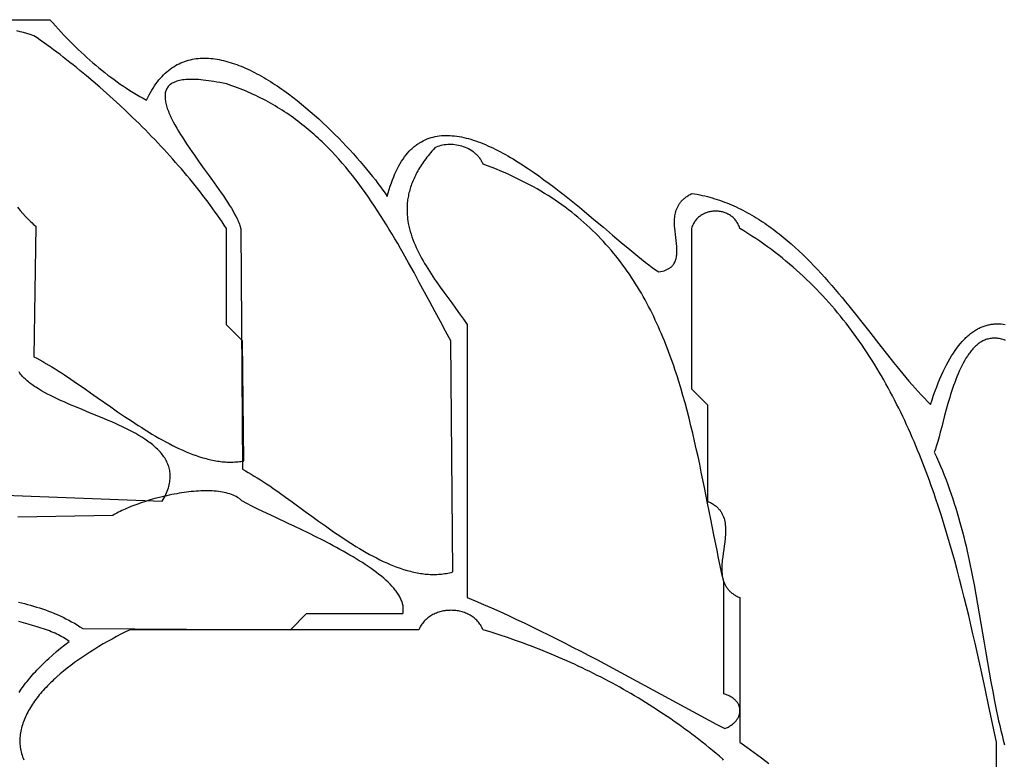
# Model space of a CAD drawing. Extents: x 0 to 600, y 0 to 588.
# Tile 4 of 55: x 63 to 124, y 245 to 292. Entities that reach past the tile are written whole.
import ezdxf

# ---------------------------------------------------------------- set-up
doc = ezdxf.new("R2010")
doc.units = 0

msp = doc.modelspace()

# ---------------------------------------------------------------- linework, layer by layer
for points in [[(58.5, 291.5), (64.5, 291.5), (64.675, 291.303), (64.85, 291.108), (65.026, 290.916), (65.201, 290.727), (65.378, 290.54), (65.554, 290.356), (65.731, 290.175), (65.909, 289.996), (66.088, 289.82), (66.267, 289.646), (66.447, 289.475), (66.627, 289.307), (66.809, 289.141), (66.992, 288.978), (67.175, 288.817), (67.36, 288.659), (67.546, 288.504), (67.734, 288.352), (67.922, 288.202), (68.112, 288.054), (68.303, 287.91), (68.496, 287.767), (68.691, 287.628), (68.887, 287.491), (69.084, 287.357), (69.284, 287.225), (69.485, 287.096), (69.688, 286.97), (69.893, 286.846), (70.1, 286.725), (70.309, 286.606), (70.521, 286.49), (70.599, 286.653), (70.679, 286.81), (70.762, 286.961), (70.846, 287.106), (70.933, 287.245), (71.021, 287.379), (71.111, 287.508), (71.203, 287.631), (71.297, 287.748), (71.393, 287.86), (71.49, 287.967), (71.589, 288.069), (71.69, 288.165), (71.792, 288.257), (71.896, 288.343), (72.002, 288.425), (72.109, 288.501), (72.218, 288.572), (72.328, 288.639), (72.439, 288.701), (72.552, 288.758), (72.666, 288.811), (72.782, 288.859), (72.899, 288.903), (73.017, 288.942), (73.137, 288.977), (73.257, 289.007), (73.379, 289.033), (73.502, 289.055), (73.626, 289.073), (73.751, 289.087), (73.877, 289.096), (74.004, 289.102), (74.132, 289.104), (74.261, 289.102), (74.391, 289.096), (74.522, 289.087), (74.653, 289.073), (74.786, 289.057), (74.919, 289.036), (75.052, 289.013), (75.187, 288.985), (75.322, 288.955), (75.458, 288.921), (75.594, 288.884), (75.731, 288.843), (75.868, 288.8), (76.006, 288.754), (76.144, 288.704), (76.283, 288.652), (76.422, 288.597), (76.561, 288.538), (76.701, 288.478), (76.841, 288.414), (76.981, 288.348), (77.121, 288.279), (77.262, 288.208), (77.403, 288.134), (77.543, 288.058), (77.684, 287.98), (77.825, 287.899), (77.966, 287.816), (78.107, 287.731), (78.247, 287.644), (78.388, 287.555), (78.529, 287.464), (78.669, 287.371), (78.809, 287.276), (78.949, 287.179), (79.088, 287.081), (79.228, 286.981), (79.367, 286.879), (79.643, 286.671), (79.918, 286.458), (80.191, 286.239), (80.461, 286.015), (80.729, 285.788), (80.994, 285.556), (81.256, 285.321), (81.514, 285.084), (81.768, 284.844), (82.019, 284.602), (82.265, 284.359), (82.507, 284.115), (82.743, 283.871), (82.975, 283.627), (83.201, 283.384), (83.422, 283.141), (83.637, 282.9), (83.845, 282.661), (84.048, 282.425), (84.243, 282.192), (84.431, 281.962), (84.612, 281.736), (84.786, 281.515), (84.951, 281.299), (85.109, 281.088), (85.258, 280.883), (85.398, 280.684), (85.53, 280.492), (85.589, 280.716), (85.652, 280.932), (85.717, 281.14), (85.785, 281.341), (85.856, 281.534), (85.929, 281.72), (86.005, 281.898), (86.084, 282.07), (86.165, 282.234), (86.248, 282.391), (86.334, 282.541), (86.423, 282.685), (86.514, 282.821), (86.607, 282.951), (86.703, 283.074), (86.8, 283.191), (86.9, 283.301), (87.003, 283.405), (87.055, 283.455), (87.107, 283.503), (87.16, 283.55), (87.213, 283.595), (87.267, 283.638), (87.322, 283.68), (87.377, 283.721), (87.432, 283.76), (87.488, 283.797), (87.545, 283.833), (87.659, 283.901), (87.776, 283.963), (87.894, 284.019), (88.014, 284.07), (88.136, 284.115), (88.26, 284.155), (88.385, 284.19), (88.512, 284.219), (88.64, 284.243), (88.771, 284.263), (88.902, 284.277), (89.035, 284.286), (89.17, 284.291), (89.306, 284.291), (89.444, 284.286), (89.582, 284.276), (89.723, 284.263), (89.864, 284.245), (90.007, 284.222), (90.15, 284.196), (90.295, 284.165), (90.441, 284.13), (90.588, 284.092), (90.737, 284.049), (90.886, 284.003), (91.036, 283.953), (91.187, 283.9), (91.338, 283.843), (91.491, 283.782), (91.644, 283.719), (91.799, 283.652), (91.953, 283.582), (92.109, 283.508), (92.265, 283.432), (92.422, 283.353), (92.579, 283.272), (92.737, 283.187), (92.895, 283.1), (93.054, 283.01), (93.213, 282.918), (93.372, 282.823), (93.532, 282.727), (93.692, 282.628), (93.852, 282.526), (94.012, 282.423), (94.173, 282.318), (94.333, 282.211), (94.655, 281.992), (94.976, 281.766), (95.297, 281.535), (95.617, 281.299), (95.936, 281.058), (96.254, 280.814), (96.57, 280.567), (96.884, 280.318), (97.196, 280.067), (97.505, 279.815), (97.811, 279.563), (98.414, 279.061), (99, 278.567), (99.569, 278.086), (100.116, 277.624), (100.641, 277.186), (100.893, 276.977), (101.139, 276.777), (101.378, 276.586), (101.609, 276.404), (101.832, 276.232), (102.048, 276.071), (102.255, 275.922), (102.453, 275.785), (102.571, 275.807), (102.681, 275.833), (102.783, 275.863), (102.831, 275.88), (102.877, 275.897), (102.922, 275.915), (102.964, 275.934), (103.005, 275.954), (103.044, 275.975), (103.082, 275.997), (103.118, 276.02), (103.152, 276.043), (103.185, 276.068), (103.216, 276.093), (103.245, 276.119), (103.273, 276.145), (103.3, 276.173), (103.325, 276.201), (103.349, 276.23), (103.371, 276.26), (103.392, 276.29), (103.43, 276.353), (103.464, 276.419), (103.492, 276.487), (103.516, 276.557), (103.536, 276.63), (103.552, 276.706), (103.565, 276.783), (103.574, 276.862), (103.579, 276.944), (103.582, 277.027), (103.583, 277.112), (103.581, 277.198), (103.577, 277.286), (103.571, 277.375), (103.554, 277.557), (103.533, 277.743), (103.51, 277.932), (103.487, 278.124), (103.466, 278.317), (103.449, 278.511), (103.442, 278.608), (103.437, 278.704), (103.435, 278.8), (103.434, 278.896), (103.436, 278.992), (103.441, 279.086), (103.449, 279.18), (103.461, 279.274), (103.476, 279.366), (103.494, 279.457), (103.517, 279.547), (103.544, 279.635), (103.576, 279.723), (103.613, 279.808), (103.655, 279.892), (103.702, 279.975), (103.755, 280.055), (103.784, 280.095), (103.814, 280.134), (103.846, 280.172), (103.879, 280.21), (103.914, 280.248), (103.95, 280.284), (103.988, 280.321), (104.028, 280.356), (104.07, 280.392), (104.113, 280.426), (104.159, 280.46), (104.206, 280.493), (104.255, 280.526), (104.305, 280.558), (104.358, 280.589), (104.413, 280.619), (104.47, 280.649), (104.528, 280.678), (104.69, 280.651), (104.85, 280.622), (105.01, 280.59), (105.168, 280.555), (105.325, 280.519), (105.481, 280.479), (105.637, 280.438), (105.791, 280.394), (105.943, 280.348), (106.095, 280.299), (106.246, 280.248), (106.396, 280.196), (106.545, 280.141), (106.693, 280.083), (106.84, 280.024), (106.985, 279.963), (107.13, 279.899), (107.274, 279.834), (107.417, 279.767), (107.559, 279.697), (107.7, 279.626), (107.84, 279.553), (107.98, 279.478), (108.118, 279.401), (108.255, 279.322), (108.392, 279.242), (108.527, 279.16), (108.662, 279.076), (108.796, 278.991), (108.929, 278.904), (109.061, 278.815), (109.193, 278.725), (109.323, 278.633), (109.453, 278.54), (109.582, 278.445), (109.71, 278.349), (109.838, 278.251), (109.964, 278.152), (110.09, 278.052), (110.215, 277.95), (110.463, 277.743), (110.708, 277.531), (110.95, 277.314), (111.19, 277.093), (111.426, 276.868), (111.661, 276.639), (111.892, 276.406), (112.121, 276.17), (112.348, 275.931), (112.573, 275.689), (112.795, 275.444), (113.015, 275.197), (113.234, 274.948), (113.45, 274.696), (113.664, 274.444), (113.876, 274.189), (114.087, 273.934), (114.296, 273.678), (114.709, 273.164), (115.117, 272.649), (115.519, 272.136), (116.311, 271.123), (116.702, 270.627), (117.089, 270.14), (117.283, 269.901), (117.475, 269.665), (117.668, 269.432), (117.86, 269.204), (118.051, 268.978), (118.243, 268.758), (118.435, 268.541), (118.626, 268.329), (118.818, 268.122), (119.01, 267.92), (119.202, 267.724), (119.395, 267.533), (119.488, 267.822), (119.583, 268.102), (119.68, 268.371), (119.777, 268.631), (119.876, 268.882), (119.976, 269.123), (120.077, 269.356), (120.179, 269.579), (120.283, 269.793), (120.387, 269.998), (120.493, 270.194), (120.599, 270.382), (120.707, 270.561), (120.815, 270.731), (120.925, 270.893), (121.036, 271.047), (121.147, 271.193), (121.26, 271.331), (121.373, 271.461), (121.488, 271.583), (121.545, 271.641), (121.603, 271.697), (121.661, 271.751), (121.719, 271.803), (121.777, 271.854), (121.836, 271.902), (121.894, 271.949), (121.953, 271.994), (122.012, 272.037), (122.072, 272.078), (122.131, 272.118), (122.191, 272.155), (122.251, 272.191), (122.311, 272.225), (122.371, 272.258), (122.432, 272.289), (122.492, 272.317), (122.553, 272.345), (122.614, 272.37), (122.675, 272.394), (122.736, 272.416), (122.798, 272.437), (122.859, 272.456), (122.921, 272.473), (122.983, 272.488), (123.045, 272.502), (123.107, 272.515), (123.17, 272.526), (123.232, 272.535), (123.295, 272.543), (123.357, 272.549), (123.42, 272.554), (123.483, 272.557), (123.547, 272.559), (123.673, 272.558), (123.801, 272.551), (123.928, 272.538), (124.056, 272.52)], [(62.482, 279.818), (62.654, 279.614), (62.823, 279.421), (62.989, 279.24), (63.152, 279.071), (63.232, 278.991), (63.311, 278.914), (63.389, 278.841), (63.466, 278.771), (63.542, 278.704), (63.617, 278.641), (63.5, 270.5), (63.683, 270.405), (63.869, 270.306), (64.056, 270.202), (64.245, 270.093), (64.435, 269.981), (64.627, 269.865), (64.821, 269.746), (65.016, 269.623), (65.213, 269.496), (65.411, 269.367), (65.811, 269.101), (66.216, 268.826), (66.626, 268.544), (67.039, 268.256), (67.456, 267.963), (68.299, 267.374), (68.724, 267.08), (69.151, 266.789), (69.578, 266.503), (69.793, 266.362), (70.007, 266.223), (70.221, 266.086), (70.436, 265.952), (70.65, 265.819), (70.864, 265.69), (71.079, 265.563), (71.293, 265.439), (71.506, 265.319), (71.72, 265.202), (71.933, 265.089), (72.145, 264.98), (72.357, 264.875), (72.569, 264.775), (72.78, 264.679), (72.99, 264.588), (73.2, 264.502), (73.408, 264.421), (73.616, 264.346), (73.823, 264.276), (74.029, 264.213), (74.234, 264.155), (74.336, 264.129), (74.438, 264.104), (74.54, 264.081), (74.641, 264.059), (74.742, 264.039), (74.843, 264.021), (74.943, 264.005), (75.043, 263.99), (75.143, 263.978), (75.242, 263.967), (75.341, 263.958), (75.44, 263.95), (75.538, 263.945), (75.636, 263.942), (75.734, 263.94), (75.831, 263.941), (75.928, 263.943), (76.025, 263.948), (76.121, 263.955), (76.216, 263.964), (76.312, 263.974), (76.406, 263.987), (76.501, 264.003), (76.595, 264.02), (76.5, 271.5), (75.5, 272.5), (75.5, 278.5), (75.367, 278.703), (75.231, 278.906), (75.092, 279.11), (74.95, 279.315), (74.806, 279.52), (74.658, 279.725), (74.508, 279.931), (74.356, 280.137), (74.2, 280.343), (74.042, 280.549), (73.882, 280.756), (73.719, 280.962), (73.554, 281.169), (73.387, 281.375), (73.217, 281.582), (73.045, 281.788), (72.872, 281.994), (72.696, 282.2), (72.518, 282.405), (72.338, 282.61), (72.157, 282.815), (71.973, 283.019), (71.788, 283.223), (71.601, 283.427), (71.413, 283.629), (71.223, 283.831), (71.032, 284.032), (70.839, 284.233), (70.645, 284.433), (70.45, 284.632), (70.254, 284.829), (70.056, 285.026), (69.658, 285.417), (69.255, 285.803), (68.85, 286.184), (68.441, 286.56), (68.03, 286.93), (67.618, 287.294), (67.204, 287.651), (66.789, 288.002), (66.374, 288.344), (66.166, 288.513), (65.958, 288.679), (65.751, 288.844), (65.544, 289.006), (65.337, 289.166), (65.131, 289.324), (64.925, 289.479), (64.719, 289.633), (64.515, 289.783), (64.31, 289.932), (64.106, 290.078), (63.903, 290.221), (63.701, 290.362), (63.5, 290.5), (63.5, 290.5), (63.276, 290.571), (63.058, 290.636), (62.846, 290.696), (62.639, 290.75), (62.438, 290.799)], [(123.511, 237.897), (123.5, 246.5), (123.029, 248.718), (122.79, 249.84), (122.547, 250.969), (122.423, 251.535), (122.297, 252.103), (122.169, 252.671), (122.04, 253.239), (121.908, 253.808), (121.773, 254.378), (121.636, 254.947), (121.496, 255.516), (121.353, 256.085), (121.206, 256.653), (121.056, 257.22), (120.903, 257.786), (120.745, 258.35), (120.583, 258.914), (120.418, 259.475), (120.247, 260.035), (120.072, 260.593), (119.892, 261.148), (119.707, 261.701), (119.613, 261.976), (119.517, 262.251), (119.42, 262.525), (119.321, 262.798), (119.221, 263.071), (119.12, 263.342), (119.017, 263.613), (118.913, 263.883), (118.807, 264.152), (118.699, 264.42), (118.59, 264.687), (118.48, 264.954), (118.368, 265.219), (118.254, 265.483), (118.138, 265.746), (118.021, 266.008), (117.902, 266.269), (117.782, 266.529), (117.659, 266.788), (117.535, 267.046), (117.409, 267.302), (117.282, 267.557), (117.152, 267.811), (117.02, 268.064), (116.887, 268.315), (116.752, 268.565), (116.614, 268.814), (116.475, 269.061), (116.334, 269.307), (116.19, 269.552), (116.045, 269.795), (115.898, 270.036), (115.748, 270.276), (115.596, 270.515), (115.442, 270.752), (115.286, 270.987), (115.128, 271.221), (114.968, 271.453), (114.805, 271.683), (114.64, 271.912), (114.473, 272.139), (114.303, 272.364), (114.131, 272.588), (113.957, 272.81), (113.78, 273.029), (113.601, 273.248), (113.419, 273.464), (113.235, 273.678), (113.049, 273.89), (112.86, 274.101), (112.668, 274.309), (112.474, 274.516), (112.277, 274.72), (112.077, 274.923), (111.875, 275.123), (111.671, 275.321), (111.463, 275.517), (111.253, 275.711), (111.04, 275.903), (110.824, 276.093), (110.606, 276.28), (110.384, 276.465), (110.16, 276.648), (109.933, 276.828), (109.703, 277.006), (109.471, 277.182), (109.235, 277.355), (108.996, 277.526), (108.754, 277.695), (108.51, 277.861), (108.262, 278.024), (108.011, 278.186), (107.757, 278.344), (107.5, 278.5), (107.5, 278.5), (107.48, 278.566), (107.457, 278.63), (107.431, 278.692), (107.404, 278.752), (107.374, 278.809), (107.341, 278.865), (107.307, 278.918), (107.271, 278.97), (107.233, 279.019), (107.192, 279.066), (107.15, 279.111), (107.107, 279.154), (107.062, 279.195), (107.015, 279.234), (106.966, 279.27), (106.917, 279.305), (106.866, 279.337), (106.814, 279.368), (106.76, 279.396), (106.706, 279.422), (106.65, 279.446), (106.594, 279.468), (106.537, 279.488), (106.479, 279.506), (106.421, 279.522), (106.362, 279.535), (106.302, 279.547), (106.242, 279.556), (106.182, 279.564), (106.121, 279.569), (106.061, 279.572), (106, 279.573), (105.939, 279.572), (105.879, 279.569), (105.818, 279.564), (105.758, 279.556), (105.698, 279.547), (105.638, 279.535), (105.579, 279.522), (105.521, 279.506), (105.463, 279.488), (105.406, 279.468), (105.35, 279.446), (105.294, 279.422), (105.24, 279.396), (105.186, 279.368), (105.134, 279.337), (105.083, 279.305), (105.034, 279.27), (104.985, 279.234), (104.938, 279.195), (104.893, 279.154), (104.85, 279.111), (104.808, 279.066), (104.767, 279.019), (104.729, 278.97), (104.693, 278.918), (104.659, 278.865), (104.626, 278.809), (104.596, 278.752), (104.569, 278.692), (104.543, 278.63), (104.52, 278.566), (104.5, 278.5), (104.5, 268.5), (105.5, 267.5), (105.5, 261.5), (105.562, 261.472), (105.622, 261.444), (105.68, 261.414), (105.735, 261.384), (105.789, 261.353), (105.84, 261.321), (105.89, 261.288), (105.937, 261.254), (105.983, 261.22), (106.026, 261.185), (106.068, 261.148), (106.108, 261.112), (106.146, 261.074), (106.182, 261.036), (106.217, 260.997), (106.25, 260.957), (106.281, 260.916), (106.31, 260.875), (106.338, 260.834), (106.364, 260.791), (106.389, 260.748), (106.413, 260.704), (106.434, 260.66), (106.455, 260.615), (106.492, 260.524), (106.523, 260.43), (106.549, 260.334), (106.571, 260.236), (106.588, 260.137), (106.601, 260.036), (106.61, 259.933), (106.616, 259.828), (106.618, 259.722), (106.617, 259.615), (106.613, 259.507), (106.607, 259.398), (106.598, 259.288), (106.588, 259.177), (106.562, 258.953), (106.532, 258.727), (106.5, 258.5), (106.468, 258.273), (106.438, 258.047), (106.412, 257.823), (106.402, 257.712), (106.393, 257.602), (106.387, 257.493), (106.383, 257.385), (106.382, 257.278), (106.384, 257.172), (106.39, 257.067), (106.399, 256.964), (106.412, 256.863), (106.429, 256.764), (106.451, 256.666), (106.477, 256.57), (106.508, 256.476), (106.545, 256.385), (106.566, 256.34), (106.587, 256.296), (106.611, 256.252), (106.636, 256.209), (106.662, 256.166), (106.69, 256.125), (106.719, 256.084), (106.75, 256.043), (106.783, 256.003), (106.818, 255.964), (106.854, 255.926), (106.892, 255.888), (106.932, 255.852), (106.974, 255.815), (107.017, 255.78), (107.063, 255.746), (107.11, 255.712), (107.16, 255.679), (107.211, 255.647), (107.265, 255.616), (107.32, 255.586), (107.378, 255.556), (107.438, 255.528), (107.5, 255.5), (107.5, 246.5), (107.942, 246.183), (108.392, 245.855), (108.851, 245.518), (109.317, 245.173)], [(124.064, 271.519), (123.984, 271.549), (123.905, 271.575), (123.827, 271.598), (123.75, 271.617), (123.674, 271.632), (123.599, 271.645), (123.526, 271.654), (123.453, 271.659), (123.381, 271.661), (123.31, 271.66), (123.24, 271.656), (123.171, 271.649), (123.103, 271.639), (123.036, 271.626), (122.97, 271.609), (122.905, 271.59), (122.841, 271.568), (122.778, 271.544), (122.716, 271.516), (122.654, 271.486), (122.594, 271.454), (122.534, 271.418), (122.475, 271.381), (122.417, 271.34), (122.36, 271.298), (122.304, 271.253), (122.249, 271.205), (122.194, 271.156), (122.141, 271.104), (122.088, 271.05), (122.036, 270.995), (121.984, 270.937), (121.934, 270.877), (121.884, 270.815), (121.835, 270.751), (121.787, 270.686), (121.74, 270.619), (121.693, 270.55), (121.602, 270.407), (121.513, 270.258), (121.427, 270.104), (121.344, 269.944), (121.264, 269.78), (121.186, 269.611), (121.111, 269.438), (121.038, 269.261), (120.967, 269.082), (120.898, 268.9), (120.832, 268.715), (120.768, 268.529), (120.706, 268.341), (120.645, 268.153), (120.587, 267.964), (120.53, 267.775), (120.475, 267.586), (120.37, 267.212), (120.271, 266.844), (120.178, 266.486), (120.089, 266.142), (120.004, 265.815), (119.923, 265.509), (119.845, 265.226), (119.807, 265.095), (119.77, 264.972), (119.733, 264.856), (119.696, 264.748), (119.659, 264.649), (119.623, 264.558), (119.757, 264.272), (119.886, 263.984), (120.011, 263.696), (120.132, 263.407), (120.249, 263.117), (120.363, 262.826), (120.472, 262.535), (120.578, 262.244), (120.68, 261.951), (120.779, 261.658), (120.875, 261.365), (120.968, 261.071), (121.057, 260.776), (121.144, 260.481), (121.227, 260.185), (121.308, 259.889), (121.387, 259.592), (121.463, 259.295), (121.536, 258.997), (121.608, 258.699), (121.677, 258.4), (121.744, 258.102), (121.809, 257.802), (121.873, 257.503), (121.934, 257.203), (121.995, 256.902), (122.111, 256.301), (122.222, 255.698), (122.329, 255.095), (122.434, 254.49), (122.536, 253.885), (122.737, 252.674), (122.838, 252.068), (122.941, 251.462), (123.046, 250.856), (123.154, 250.25), (123.267, 249.644), (123.384, 249.039), (123.445, 248.737), (123.508, 248.435), (123.572, 248.133), (123.639, 247.831), (123.707, 247.53), (123.777, 247.229), (123.85, 246.928), (123.925, 246.627), (124.002, 246.327)], [(59.506, 261.973), (71.5, 261.5), (71.563, 261.609), (71.622, 261.716), (71.677, 261.822), (71.727, 261.926), (71.772, 262.029), (71.813, 262.131), (71.85, 262.231), (71.883, 262.33), (71.911, 262.428), (71.936, 262.524), (71.956, 262.619), (71.973, 262.712), (71.985, 262.805), (71.994, 262.896), (71.999, 262.985), (72, 263.074), (71.997, 263.161), (71.991, 263.248), (71.981, 263.333), (71.968, 263.417), (71.951, 263.499), (71.931, 263.581), (71.908, 263.662), (71.881, 263.741), (71.851, 263.819), (71.818, 263.897), (71.782, 263.973), (71.743, 264.048), (71.701, 264.123), (71.656, 264.196), (71.608, 264.269), (71.557, 264.34), (71.503, 264.411), (71.447, 264.48), (71.388, 264.549), (71.327, 264.617), (71.263, 264.684), (71.197, 264.75), (71.128, 264.816), (71.057, 264.88), (70.984, 264.944), (70.908, 265.007), (70.83, 265.07), (70.75, 265.131), (70.669, 265.192), (70.585, 265.252), (70.499, 265.312), (70.411, 265.371), (70.231, 265.487), (70.044, 265.6), (69.85, 265.712), (69.651, 265.821), (69.446, 265.928), (69.236, 266.034), (69.023, 266.137), (68.805, 266.24), (68.583, 266.34), (68.359, 266.44), (68.132, 266.538), (67.903, 266.636), (67.442, 266.829), (66.977, 267.019), (66.514, 267.209), (66.056, 267.399), (65.83, 267.494), (65.607, 267.589), (65.387, 267.686), (65.17, 267.783), (64.957, 267.881), (64.749, 267.98), (64.547, 268.08), (64.349, 268.182), (64.158, 268.285), (63.973, 268.389), (63.794, 268.495), (63.624, 268.604), (63.541, 268.658), (63.461, 268.714), (63.382, 268.77), (63.306, 268.826), (63.232, 268.883), (63.16, 268.941), (63.091, 268.999), (63.024, 269.058), (62.959, 269.118), (62.897, 269.178), (62.837, 269.239), (62.78, 269.3), (62.726, 269.363), (62.674, 269.426), (62.625, 269.49), (62.579, 269.554)], [(62.534, 255.215), (62.724, 255.169), (62.915, 255.122), (63.104, 255.073), (63.293, 255.021), (63.482, 254.967), (63.669, 254.911), (63.856, 254.852), (64.042, 254.791), (64.228, 254.727), (64.412, 254.66), (64.596, 254.589), (64.778, 254.516), (64.96, 254.439), (65.141, 254.359), (65.321, 254.274), (65.499, 254.187), (65.677, 254.095), (65.853, 253.999), (66.029, 253.898), (66.203, 253.794), (66.376, 253.684), (66.548, 253.571), (79.5, 253.5), (80.5, 254.5), (86.5, 254.5), (86.512, 254.56), (86.52, 254.62), (86.526, 254.68), (86.529, 254.74), (86.529, 254.8), (86.526, 254.861), (86.52, 254.921), (86.512, 254.982), (86.501, 255.043), (86.487, 255.103), (86.47, 255.164), (86.451, 255.225), (86.429, 255.286), (86.405, 255.348), (86.379, 255.409), (86.349, 255.47), (86.318, 255.532), (86.284, 255.593), (86.248, 255.654), (86.209, 255.716), (86.168, 255.777), (86.125, 255.839), (86.08, 255.901), (86.032, 255.962), (85.982, 256.024), (85.931, 256.086), (85.877, 256.147), (85.821, 256.209), (85.704, 256.332), (85.579, 256.456), (85.446, 256.579), (85.307, 256.702), (85.161, 256.825), (85.009, 256.947), (84.85, 257.07), (84.686, 257.192), (84.516, 257.313), (84.341, 257.435), (84.161, 257.556), (83.977, 257.676), (83.788, 257.796), (83.595, 257.916), (83.398, 258.034), (83.198, 258.153), (82.995, 258.27), (82.789, 258.387), (82.581, 258.503), (82.37, 258.618), (82.158, 258.733), (81.943, 258.846), (81.511, 259.07), (81.076, 259.291), (80.641, 259.507), (80.207, 259.718), (79.778, 259.924), (79.355, 260.125), (78.539, 260.509), (77.779, 260.868), (77.425, 261.038), (77.093, 261.2), (76.783, 261.354), (76.5, 261.5), (76.5, 261.5), (76.466, 261.534), (76.431, 261.566), (76.395, 261.598), (76.357, 261.629), (76.318, 261.658), (76.278, 261.687), (76.194, 261.742), (76.106, 261.793), (76.013, 261.84), (75.916, 261.883), (75.814, 261.923), (75.709, 261.96), (75.6, 261.993), (75.487, 262.023), (75.371, 262.049), (75.252, 262.073), (75.129, 262.093), (75.003, 262.11), (74.875, 262.124), (74.743, 262.135), (74.609, 262.144), (74.473, 262.149), (74.335, 262.152), (74.194, 262.152), (74.052, 262.15), (73.907, 262.145), (73.761, 262.137), (73.614, 262.127), (73.465, 262.115), (73.316, 262.101), (73.165, 262.084), (73.013, 262.066), (72.861, 262.045), (72.709, 262.022), (72.556, 261.998), (72.402, 261.971), (72.249, 261.943), (72.096, 261.913), (71.943, 261.882), (71.791, 261.849), (71.639, 261.814), (71.488, 261.778), (71.338, 261.741), (71.042, 261.663), (70.75, 261.58), (70.466, 261.493), (70.19, 261.402), (69.923, 261.309), (69.667, 261.213), (69.544, 261.165), (69.423, 261.116), (69.306, 261.066), (69.192, 261.017), (69.082, 260.967), (68.976, 260.917), (68.873, 260.867), (68.775, 260.817), (68.681, 260.767), (68.591, 260.718), (68.506, 260.668), (68.425, 260.619), (62.5, 260.5)], [(106.479, 245.371), (106.446, 245.437), (106.235, 245.617), (106.022, 245.795), (105.81, 245.971), (105.596, 246.145), (105.382, 246.318), (105.167, 246.488), (104.951, 246.657), (104.734, 246.823), (104.517, 246.988), (104.299, 247.151), (104.081, 247.312), (103.861, 247.472), (103.641, 247.629), (103.42, 247.785), (103.199, 247.939), (102.977, 248.091), (102.754, 248.241), (102.53, 248.39), (102.306, 248.537), (102.081, 248.682), (101.855, 248.825), (101.628, 248.967), (101.401, 249.107), (101.173, 249.245), (100.945, 249.381), (100.716, 249.516), (100.486, 249.65), (100.255, 249.781), (100.024, 249.911), (99.792, 250.039), (99.559, 250.166), (99.326, 250.291), (99.091, 250.414), (98.857, 250.536), (98.621, 250.656), (98.385, 250.775), (98.148, 250.892), (97.911, 251.008), (97.672, 251.122), (97.434, 251.234), (97.194, 251.345), (96.954, 251.454), (96.713, 251.562), (96.471, 251.669), (96.229, 251.774), (95.986, 251.877), (95.742, 251.979), (95.498, 252.08), (95.253, 252.179), (95.008, 252.277), (94.761, 252.373), (94.514, 252.468), (94.267, 252.561), (94.019, 252.653), (93.77, 252.744), (93.52, 252.833), (93.019, 253.008), (92.515, 253.177), (92.009, 253.341), (91.5, 253.5), (91.5, 253.5), (91.467, 253.574), (91.432, 253.646), (91.393, 253.716), (91.353, 253.783), (91.309, 253.848), (91.263, 253.91), (91.215, 253.97), (91.164, 254.028), (91.111, 254.084), (91.056, 254.137), (90.999, 254.187), (90.94, 254.236), (90.88, 254.282), (90.817, 254.325), (90.753, 254.366), (90.688, 254.405), (90.62, 254.442), (90.552, 254.476), (90.482, 254.508), (90.411, 254.537), (90.339, 254.564), (90.266, 254.589), (90.192, 254.612), (90.117, 254.632), (90.042, 254.649), (89.965, 254.665), (89.889, 254.678), (89.812, 254.688), (89.734, 254.696), (89.656, 254.702), (89.578, 254.706), (89.5, 254.707), (89.422, 254.706), (89.344, 254.702), (89.266, 254.696), (89.188, 254.688), (89.111, 254.678), (89.035, 254.665), (88.958, 254.649), (88.883, 254.632), (88.808, 254.612), (88.734, 254.589), (88.661, 254.564), (88.589, 254.537), (88.518, 254.508), (88.448, 254.476), (88.38, 254.442), (88.312, 254.405), (88.247, 254.366), (88.183, 254.325), (88.12, 254.282), (88.06, 254.236), (88.001, 254.187), (87.944, 254.137), (87.889, 254.084), (87.836, 254.028), (87.785, 253.97), (87.737, 253.91), (87.691, 253.848), (87.647, 253.783), (87.607, 253.716), (87.568, 253.646), (87.533, 253.574), (87.5, 253.5), (69.5, 253.5), (69.214, 253.36), (68.93, 253.216), (68.649, 253.07), (68.371, 252.92), (68.095, 252.768), (67.823, 252.613), (67.555, 252.454), (67.291, 252.294), (67.031, 252.13), (66.776, 251.964), (66.526, 251.796), (66.28, 251.626), (66.041, 251.453), (65.806, 251.278), (65.578, 251.101), (65.356, 250.922), (65.141, 250.742), (64.932, 250.559), (64.831, 250.467), (64.731, 250.375), (64.633, 250.282), (64.537, 250.189), (64.442, 250.096), (64.35, 250.002), (64.26, 249.908), (64.172, 249.813), (64.086, 249.718), (64.002, 249.623), (63.92, 249.528), (63.84, 249.432), (63.762, 249.336), (63.687, 249.24), (63.614, 249.143), (63.543, 249.046), (63.475, 248.949), (63.409, 248.852), (63.345, 248.754), (63.284, 248.657), (63.225, 248.559), (63.169, 248.461), (63.116, 248.362), (63.065, 248.264), (63.016, 248.165), (62.971, 248.067), (62.928, 247.968), (62.887, 247.869), (62.85, 247.77), (62.815, 247.671), (62.783, 247.571), (62.755, 247.472), (62.728, 247.373), (62.705, 247.273), (62.685, 247.174), (62.668, 247.074), (62.654, 246.975), (62.643, 246.875), (62.635, 246.776), (62.631, 246.676), (62.629, 246.577), (62.631, 246.477), (62.636, 246.378), (62.644, 246.279), (62.656, 246.18), (62.671, 246.081), (62.689, 245.981), (62.711, 245.883), (62.737, 245.784), (62.765, 245.685), (62.798, 245.587), (62.834, 245.488), (62.874, 245.39)], [(62.579, 249.591), (62.643, 249.688), (62.709, 249.786), (62.778, 249.884), (62.849, 249.982), (62.922, 250.081), (62.998, 250.18), (63.076, 250.28), (63.157, 250.38), (63.24, 250.48), (63.325, 250.58), (63.413, 250.681), (63.503, 250.783), (63.596, 250.884), (63.691, 250.986), (63.789, 251.089), (63.889, 251.192), (63.992, 251.295), (64.097, 251.398), (64.205, 251.502), (64.315, 251.606), (64.428, 251.711), (64.662, 251.921), (64.906, 252.132), (65.161, 252.345), (65.427, 252.559), (65.703, 252.775), (65.618, 252.835), (65.53, 252.895), (65.438, 252.953), (65.342, 253.01), (65.244, 253.065), (65.142, 253.119), (65.037, 253.173), (64.929, 253.224), (64.818, 253.275), (64.704, 253.325), (64.587, 253.374), (64.468, 253.421), (64.346, 253.468), (64.221, 253.514), (64.094, 253.559), (63.965, 253.603), (63.699, 253.688), (63.425, 253.771), (63.144, 253.85), (62.855, 253.927), (62.561, 254.003)]]:
    msp.add_lwpolyline(points)
for points in [[(75.5, 287.5), (75.297, 287.542), (75.101, 287.581), (74.911, 287.616), (74.727, 287.648), (74.55, 287.676), (74.378, 287.701), (74.213, 287.722), (74.054, 287.74), (73.9, 287.754), (73.753, 287.766), (73.611, 287.774), (73.475, 287.779), (73.345, 287.781), (73.22, 287.78), (73.101, 287.775), (72.987, 287.768), (72.878, 287.758), (72.775, 287.745), (72.676, 287.729), (72.583, 287.71), (72.495, 287.689), (72.412, 287.664), (72.334, 287.637), (72.261, 287.608), (72.192, 287.575), (72.128, 287.541), (72.068, 287.503), (72.013, 287.464), (71.963, 287.421), (71.917, 287.377), (71.875, 287.33), (71.837, 287.28), (71.804, 287.229), (71.774, 287.175), (71.748, 287.119), (71.727, 287.061), (71.709, 287.001), (71.695, 286.939), (71.685, 286.875), (71.678, 286.809), (71.675, 286.741), (71.675, 286.671), (71.678, 286.599), (71.685, 286.526), (71.696, 286.451), (71.709, 286.374), (71.725, 286.295), (71.745, 286.215), (71.767, 286.134), (71.792, 286.05), (71.82, 285.966), (71.851, 285.88), (71.884, 285.792), (71.92, 285.703), (71.958, 285.613), (71.999, 285.522), (72.042, 285.429), (72.087, 285.336), (72.184, 285.145), (72.29, 284.95), (72.403, 284.751), (72.522, 284.549), (72.648, 284.344), (72.78, 284.136), (72.917, 283.925), (73.059, 283.713), (73.204, 283.499), (73.353, 283.283), (73.504, 283.067), (73.813, 282.632), (74.126, 282.198), (74.437, 281.766), (74.743, 281.341), (75.038, 280.924), (75.18, 280.719), (75.318, 280.518), (75.45, 280.32), (75.577, 280.126), (75.698, 279.936), (75.812, 279.751), (75.918, 279.571), (76.017, 279.396), (76.107, 279.227), (76.187, 279.064), (76.224, 278.984), (76.258, 278.907), (76.289, 278.831), (76.318, 278.756), (76.344, 278.684), (76.367, 278.613), (76.387, 278.544), (76.405, 278.477), (76.5, 263.5), (76.683, 263.4), (76.867, 263.296), (77.053, 263.187), (77.24, 263.074), (77.43, 262.957), (77.62, 262.836), (77.812, 262.712), (78.005, 262.584), (78.2, 262.453), (78.396, 262.319), (78.792, 262.043), (79.192, 261.758), (79.596, 261.466), (80.416, 260.869), (80.831, 260.567), (81.249, 260.265), (81.669, 259.965), (82.091, 259.669), (82.303, 259.523), (82.515, 259.379), (82.727, 259.236), (82.94, 259.096), (83.153, 258.958), (83.366, 258.823), (83.579, 258.69), (83.792, 258.561), (84.005, 258.434), (84.218, 258.312), (84.432, 258.193), (84.645, 258.077), (84.858, 257.967), (85.071, 257.86), (85.283, 257.758), (85.495, 257.661), (85.707, 257.569), (85.919, 257.483), (86.13, 257.402), (86.341, 257.326), (86.551, 257.257), (86.76, 257.194), (86.865, 257.165), (86.969, 257.137), (87.074, 257.112), (87.178, 257.088), (87.282, 257.065), (87.385, 257.045), (87.489, 257.026), (87.592, 257.009), (87.695, 256.994), (87.798, 256.98), (87.901, 256.969), (88.004, 256.96), (88.106, 256.952), (88.208, 256.947), (88.31, 256.943), (88.411, 256.942), (88.513, 256.942), (88.614, 256.945), (88.715, 256.95), (88.815, 256.957), (88.916, 256.966), (89.016, 256.978), (89.115, 256.991), (89.215, 257.007), (89.314, 257.026), (89.413, 257.046), (89.511, 257.069), (89.61, 257.095), (89.5, 271.5), (89.168, 272.1), (88.838, 272.704), (88.51, 273.311), (88.182, 273.92), (87.855, 274.529), (87.526, 275.139), (87.196, 275.746), (86.862, 276.352), (86.524, 276.954), (86.354, 277.253), (86.182, 277.551), (86.008, 277.848), (85.833, 278.144), (85.657, 278.437), (85.478, 278.729), (85.298, 279.019), (85.115, 279.307), (84.931, 279.593), (84.744, 279.877), (84.554, 280.158), (84.363, 280.437), (84.168, 280.713), (83.971, 280.987), (83.771, 281.257), (83.568, 281.525), (83.362, 281.789), (83.152, 282.05), (82.939, 282.307), (82.723, 282.561), (82.503, 282.812), (82.28, 283.058), (82.053, 283.301), (81.821, 283.54), (81.586, 283.774), (81.467, 283.889), (81.347, 284.004), (81.225, 284.117), (81.103, 284.23), (80.979, 284.341), (80.855, 284.451), (80.729, 284.559), (80.602, 284.667), (80.474, 284.773), (80.345, 284.878), (80.214, 284.982), (80.083, 285.085), (79.95, 285.186), (79.816, 285.286), (79.68, 285.385), (79.544, 285.483), (79.406, 285.579), (79.267, 285.673), (79.126, 285.767), (78.984, 285.859), (78.841, 285.949), (78.697, 286.039), (78.551, 286.126), (78.403, 286.213), (78.255, 286.297), (78.105, 286.381), (77.953, 286.463), (77.8, 286.543), (77.646, 286.622), (77.49, 286.699), (77.333, 286.775), (77.174, 286.849), (77.014, 286.922), (76.852, 286.992), (76.688, 287.062), (76.523, 287.129), (76.357, 287.195), (76.189, 287.26), (76.019, 287.322), (75.848, 287.383), (75.675, 287.443), (75.5, 287.5)], [(91.5, 282.5), (91.478, 282.553), (91.454, 282.604), (91.429, 282.654), (91.402, 282.704), (91.374, 282.752), (91.344, 282.798), (91.313, 282.844), (91.28, 282.889), (91.246, 282.932), (91.211, 282.975), (91.174, 283.016), (91.136, 283.056), (91.097, 283.095), (91.057, 283.133), (91.016, 283.17), (90.974, 283.205), (90.93, 283.24), (90.886, 283.273), (90.794, 283.336), (90.699, 283.394), (90.601, 283.447), (90.5, 283.496), (90.396, 283.54), (90.291, 283.58), (90.183, 283.615), (90.075, 283.644), (89.965, 283.67), (89.854, 283.69), (89.743, 283.705), (89.631, 283.716), (89.52, 283.722), (89.409, 283.723), (89.299, 283.719), (89.191, 283.71), (89.083, 283.696), (88.978, 283.677), (88.875, 283.654), (88.774, 283.625), (88.676, 283.591), (88.582, 283.552), (88.536, 283.531), (88.491, 283.509), (88.403, 283.411), (88.317, 283.313), (88.234, 283.216), (88.154, 283.119), (88.076, 283.023), (88.001, 282.927), (87.928, 282.831), (87.858, 282.736), (87.79, 282.641), (87.724, 282.546), (87.661, 282.452), (87.6, 282.358), (87.542, 282.264), (87.486, 282.171), (87.432, 282.078), (87.38, 281.985), (87.331, 281.892), (87.284, 281.8), (87.239, 281.708), (87.196, 281.616), (87.155, 281.525), (87.117, 281.434), (87.081, 281.343), (87.046, 281.253), (87.014, 281.162), (86.984, 281.072), (86.956, 280.983), (86.929, 280.893), (86.905, 280.804), (86.883, 280.715), (86.863, 280.626), (86.844, 280.538), (86.828, 280.449), (86.813, 280.361), (86.8, 280.274), (86.789, 280.186), (86.78, 280.099), (86.772, 280.011), (86.766, 279.924), (86.762, 279.838), (86.76, 279.751), (86.76, 279.665), (86.761, 279.579), (86.763, 279.493), (86.767, 279.407), (86.773, 279.321), (86.781, 279.236), (86.79, 279.15), (86.8, 279.065), (86.812, 278.98), (86.841, 278.811), (86.875, 278.642), (86.914, 278.474), (86.959, 278.306), (87.01, 278.139), (87.065, 277.972), (87.125, 277.806), (87.19, 277.64), (87.259, 277.474), (87.332, 277.309), (87.41, 277.144), (87.491, 276.979), (87.576, 276.815), (87.665, 276.65), (87.757, 276.486), (87.852, 276.322), (87.951, 276.158), (88.052, 275.995), (88.156, 275.831), (88.262, 275.667), (88.371, 275.503), (88.482, 275.339), (88.594, 275.175), (88.825, 274.847), (89.061, 274.518), (89.301, 274.187), (89.544, 273.855), (89.788, 273.522), (90.032, 273.187), (90.274, 272.849), (90.514, 272.51), (90.5, 255.5), (91.011, 255.289), (91.521, 255.073), (92.03, 254.852), (92.538, 254.626), (93.046, 254.395), (93.553, 254.161), (94.059, 253.922), (94.565, 253.68), (95.07, 253.434), (95.575, 253.184), (96.079, 252.932), (96.582, 252.677), (97.085, 252.419), (97.587, 252.159), (98.089, 251.897), (98.59, 251.633), (99.091, 251.367), (99.591, 251.099), (100.591, 250.561), (101.589, 250.02), (102.586, 249.478), (103.582, 248.937), (104.577, 248.398), (105.572, 247.863), (106.069, 247.598), (106.566, 247.335), (106.623, 247.359), (106.678, 247.384), (106.732, 247.41), (106.784, 247.437), (106.835, 247.465), (106.884, 247.494), (106.93, 247.523), (106.976, 247.554), (107.019, 247.586), (107.061, 247.618), (107.101, 247.651), (107.139, 247.685), (107.175, 247.72), (107.209, 247.755), (107.242, 247.791), (107.273, 247.828), (107.302, 247.865), (107.329, 247.902), (107.355, 247.94), (107.378, 247.979), (107.4, 248.017), (107.42, 248.057), (107.438, 248.096), (107.454, 248.136), (107.468, 248.176), (107.481, 248.216), (107.491, 248.256), (107.5, 248.297), (107.507, 248.337), (107.512, 248.378), (107.514, 248.418), (107.516, 248.459), (107.515, 248.499), (107.512, 248.539), (107.507, 248.58), (107.5, 248.62), (107.492, 248.659), (107.481, 248.699), (107.469, 248.738), (107.454, 248.777), (107.438, 248.815), (107.419, 248.853), (107.399, 248.89), (107.376, 248.927), (107.352, 248.964), (107.326, 248.999), (107.297, 249.035), (107.267, 249.069), (107.234, 249.103), (107.2, 249.136), (107.163, 249.168), (107.125, 249.2), (107.084, 249.231), (107.041, 249.26), (106.997, 249.289), (106.95, 249.317), (106.901, 249.344), (106.85, 249.37), (106.797, 249.394), (106.742, 249.418), (106.684, 249.44), (106.625, 249.461), (106.564, 249.481), (106.5, 249.5), (106.5, 256.5), (106.393, 256.984), (106.288, 257.469), (106.186, 257.955), (106.085, 258.442), (105.888, 259.418), (105.693, 260.395), (105.5, 261.373), (105.305, 262.349), (105.206, 262.836), (105.106, 263.322), (105.004, 263.807), (104.9, 264.291), (104.794, 264.773), (104.685, 265.254), (104.573, 265.733), (104.458, 266.21), (104.34, 266.685), (104.217, 267.157), (104.091, 267.627), (103.96, 268.094), (103.824, 268.559), (103.683, 269.02), (103.611, 269.25), (103.537, 269.478), (103.462, 269.706), (103.385, 269.933), (103.307, 270.159), (103.227, 270.384), (103.146, 270.608), (103.063, 270.831), (102.979, 271.053), (102.892, 271.275), (102.804, 271.495), (102.715, 271.714), (102.623, 271.932), (102.53, 272.149), (102.434, 272.364), (102.337, 272.579), (102.238, 272.792), (102.137, 273.005), (102.033, 273.216), (101.928, 273.425), (101.82, 273.634), (101.711, 273.841), (101.599, 274.047), (101.485, 274.252), (101.368, 274.455), (101.25, 274.657), (101.129, 274.857), (101.005, 275.056), (100.879, 275.254), (100.751, 275.45), (100.62, 275.645), (100.487, 275.838), (100.351, 276.029), (100.212, 276.219), (100.071, 276.408), (99.927, 276.595), (99.78, 276.78), (99.63, 276.964), (99.478, 277.146), (99.323, 277.326), (99.164, 277.505), (99.003, 277.681), (98.839, 277.856), (98.672, 278.03), (98.502, 278.201), (98.329, 278.371), (98.153, 278.539), (97.973, 278.705), (97.79, 278.869), (97.604, 279.031), (97.415, 279.191), (97.222, 279.349), (97.026, 279.505), (96.827, 279.66), (96.624, 279.812), (96.418, 279.962), (96.208, 280.11), (95.995, 280.256), (95.778, 280.4), (95.557, 280.542), (95.333, 280.681), (95.105, 280.819), (94.873, 280.954), (94.637, 281.087), (94.398, 281.218), (94.154, 281.346), (93.907, 281.472), (93.656, 281.596), (93.401, 281.717), (93.142, 281.836), (92.879, 281.953), (92.611, 282.067), (92.34, 282.179), (92.064, 282.289), (91.784, 282.396), (91.5, 282.5)]]:
    msp.add_lwpolyline(points, close=True)

doc.saveas('drawing.dxf')
